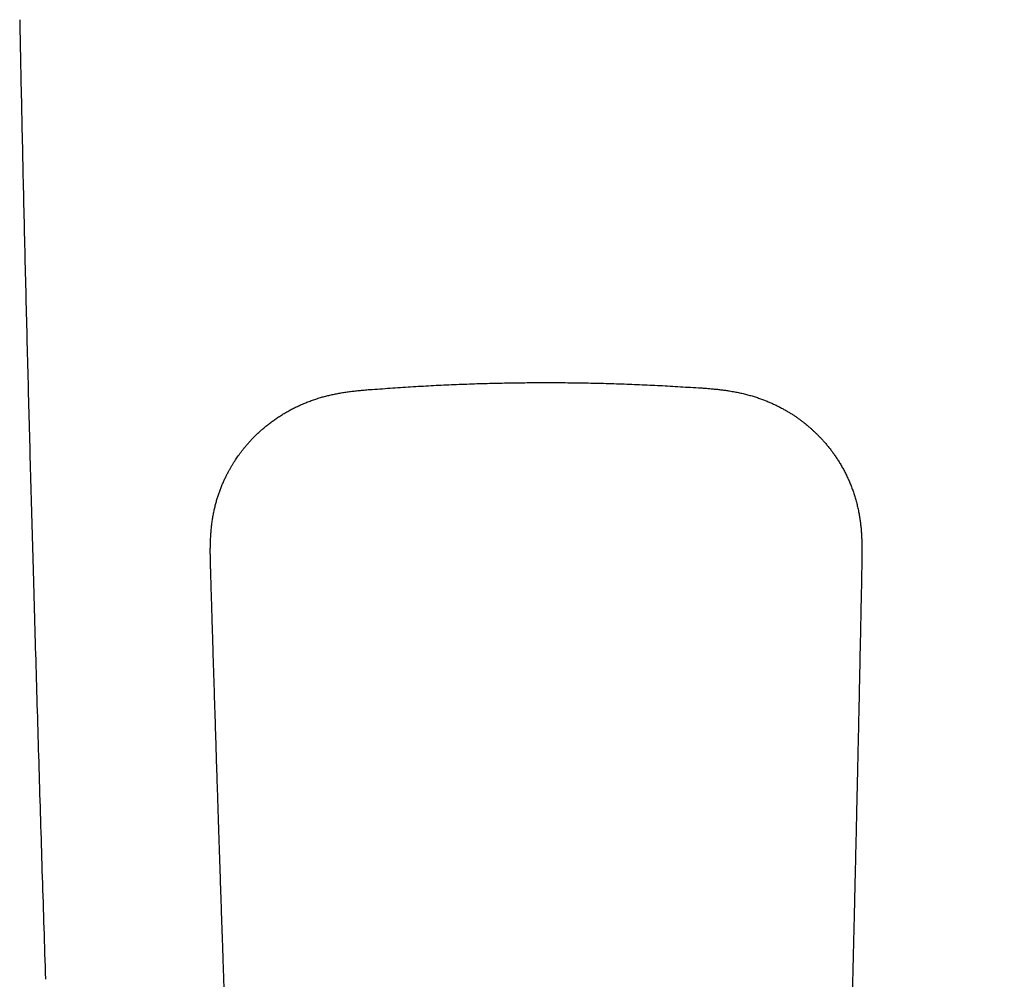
# Model space of a CAD drawing. Header units: millimetres. Extents: x 8 to 750, y 12 to 485.
# Tile 8 of 30: x 367 to 412, y 175 to 219. Entities that reach past the tile are written whole.
import ezdxf

# ---------------------------------------------------------------- set-up
doc = ezdxf.new("R2010")
doc.units = ezdxf.units.MM

msp = doc.modelspace()

# ---------------------------------------------------------------- linework, layer by layer
at = {"color": 7, "linetype": 'Continuous', "lineweight": 30}
for p, q in [((382.754, 202.16), (382.759, 202.155)), ((397.661, 202.235), (397.656, 202.229)), ((405.126, 194.1), (405.124, 194.1))]:
    msp.add_line(p, q, dxfattribs=at)
for points, knots in [([(366.646, 219.056), (366.646, 219.042), (366.672, 217.625), (366.732, 214.806), (366.825, 210.599), (366.925, 206.391), (367.032, 202.184), (367.144, 197.977), (367.223, 195.173), (367.262, 193.771)], [0, 0, 0, 0, 0.001649, 0.168044, 0.334439, 0.50083, 0.667221, 0.833611, 1, 1, 1, 1]), ([(382.759, 202.154), (383.07, 202.177), (383.691, 202.225), (384.624, 202.285), (385.558, 202.338), (386.492, 202.381), (387.421, 202.416), (388.345, 202.442), (389.264, 202.459), (390.182, 202.468), (391.107, 202.469), (392.038, 202.461), (392.976, 202.444), (393.913, 202.418), (394.849, 202.384), (395.785, 202.341), (396.721, 202.29), (397.344, 202.248), (397.656, 202.228)], [0, 0, 0, 0, 0.062724, 0.125447, 0.188168, 0.250888, 0.313607, 0.375205, 0.436802, 0.498399, 0.559997, 0.622851, 0.685707, 0.748563, 0.81142, 0.874279, 0.937138, 1, 1, 1, 1]), ([(375.371, 193.952), (375.369, 194.025), (375.365, 194.17), (375.36, 194.382), (375.357, 194.587), (375.356, 194.784), (375.358, 194.974), (375.362, 195.159), (375.37, 195.359), (375.383, 195.575), (375.403, 195.804), (375.429, 196.025), (375.46, 196.24), (375.496, 196.447), (375.538, 196.649), (375.583, 196.842), (375.632, 197.028), (375.685, 197.207), (375.741, 197.379), (375.802, 197.549), (375.867, 197.717), (375.936, 197.883), (376.007, 198.041), (376.079, 198.19), (376.15, 198.331), (376.222, 198.464), (376.293, 198.589), (376.363, 198.708), (376.434, 198.821), (376.503, 198.928), (376.57, 199.027), (376.637, 199.124), (376.708, 199.222), (376.784, 199.323), (376.866, 199.427), (376.953, 199.534), (377.047, 199.646), (377.149, 199.76), (377.258, 199.878), (377.376, 199.999), (377.501, 200.122), (377.631, 200.242), (377.763, 200.359), (377.899, 200.473), (378.042, 200.586), (378.193, 200.7), (378.351, 200.813), (378.518, 200.925), (378.687, 201.031), (378.856, 201.131), (379.026, 201.225), (379.202, 201.317), (379.386, 201.405), (379.575, 201.49), (379.77, 201.57), (379.971, 201.646), (380.178, 201.717), (380.382, 201.78), (380.581, 201.836), (380.775, 201.885), (380.975, 201.93), (381.18, 201.971), (381.392, 202.008), (381.606, 202.041), (381.823, 202.07), (382.044, 202.095), (382.272, 202.118), (382.51, 202.14), (382.672, 202.153), (382.754, 202.159)], [0, 0, 0, 0, 0.017629, 0.034568, 0.050872, 0.066598, 0.081797, 0.096517, 0.110805, 0.129825, 0.1482, 0.165959, 0.18313, 0.200078, 0.216472, 0.23234, 0.247703, 0.262582, 0.276984, 0.29091, 0.305861, 0.32023, 0.334016, 0.347223, 0.359852, 0.371903, 0.383377, 0.394275, 0.405073, 0.41524, 0.424774, 0.433864, 0.443479, 0.453755, 0.464183, 0.475215, 0.486854, 0.4991, 0.511949, 0.525394, 0.539433, 0.554067, 0.567715, 0.581842, 0.596448, 0.611534, 0.627101, 0.643146, 0.659673, 0.674801, 0.69031, 0.706202, 0.722477, 0.739135, 0.755873, 0.773001, 0.790542, 0.808523, 0.824143, 0.840117, 0.856463, 0.873198, 0.890347, 0.907977, 0.925108, 0.942803, 0.961133, 0.980172, 1, 1, 1, 1]), ([(397.661, 202.233), (397.733, 202.228), (397.876, 202.218), (398.085, 202.202), (398.287, 202.184), (398.481, 202.165), (398.668, 202.144), (398.85, 202.121), (399.046, 202.092), (399.258, 202.057), (399.482, 202.014), (399.698, 201.966), (399.907, 201.913), (400.109, 201.857), (400.304, 201.796), (400.492, 201.732), (400.671, 201.666), (400.844, 201.597), (401.009, 201.525), (401.172, 201.45), (401.334, 201.37), (401.492, 201.286), (401.643, 201.202), (401.785, 201.118), (401.919, 201.035), (402.045, 200.952), (402.163, 200.871), (402.275, 200.791), (402.382, 200.712), (402.482, 200.635), (402.576, 200.56), (402.667, 200.484), (402.759, 200.406), (402.853, 200.321), (402.951, 200.231), (403.051, 200.135), (403.154, 200.032), (403.26, 199.922), (403.369, 199.803), (403.48, 199.676), (403.592, 199.541), (403.702, 199.402), (403.807, 199.26), (403.91, 199.115), (404.011, 198.963), (404.112, 198.804), (404.211, 198.636), (404.309, 198.46), (404.4, 198.283), (404.485, 198.105), (404.564, 197.928), (404.639, 197.743), (404.711, 197.552), (404.778, 197.355), (404.84, 197.153), (404.896, 196.945), (404.947, 196.73), (404.989, 196.52), (405.025, 196.315), (405.054, 196.116), (405.079, 195.912), (405.099, 195.701), (405.114, 195.485), (405.124, 195.267), (405.13, 195.046), (405.133, 194.822), (405.132, 194.589), (405.13, 194.348), (405.127, 194.184), (405.125, 194.1)], [0, 0, 0, 0, 0.017434, 0.034192, 0.050331, 0.065905, 0.080964, 0.095556, 0.109728, 0.128604, 0.146853, 0.164507, 0.181591, 0.198465, 0.214797, 0.23061, 0.245924, 0.260755, 0.275117, 0.289011, 0.303934, 0.318278, 0.332043, 0.34523, 0.357839, 0.369869, 0.381321, 0.392195, 0.402965, 0.4131, 0.4226, 0.431695, 0.441344, 0.451652, 0.462107, 0.473163, 0.484824, 0.497088, 0.509954, 0.523411, 0.537461, 0.552103, 0.565755, 0.579885, 0.594493, 0.60958, 0.625147, 0.641194, 0.657723, 0.672858, 0.688378, 0.704287, 0.720588, 0.737284, 0.754069, 0.771248, 0.788849, 0.8069, 0.822592, 0.838652, 0.855099, 0.871955, 0.889238, 0.907016, 0.924304, 0.942172, 0.960694, 0.979943, 1, 1, 1, 1]), ([(378.518, 121.475), (378.503, 121.668), (378.472, 122.051), (378.426, 122.621), (378.381, 123.182), (378.338, 123.734), (378.298, 124.238), (378.261, 124.697), (378.229, 125.112), (378.197, 125.523), (378.166, 125.929), (378.135, 126.332), (378.105, 126.732), (378.076, 127.128), (378.047, 127.521), (378.02, 127.911), (377.993, 128.296), (377.967, 128.674), (377.941, 129.047), (377.917, 129.416), (377.893, 129.783), (377.869, 130.148), (377.846, 130.512), (377.824, 130.871), (377.802, 131.225), (377.781, 131.572), (377.761, 131.913), (377.741, 132.246), (377.722, 132.575), (377.702, 132.919), (377.682, 133.276), (377.661, 133.647), (377.641, 134.011), (377.622, 134.366), (377.603, 134.714), (377.585, 135.051), (377.568, 135.377), (377.552, 135.692), (377.536, 135.999), (377.521, 136.299), (377.506, 136.589), (377.492, 136.87), (377.478, 137.141), (377.465, 137.405), (377.452, 137.678), (377.438, 137.957), (377.424, 138.243), (377.411, 138.518), (377.398, 138.783), (377.386, 139.038), (377.375, 139.278), (377.364, 139.505), (377.354, 139.719), (377.345, 139.924), (377.336, 140.118), (377.327, 140.303), (377.319, 140.479), (377.312, 140.64), (377.305, 140.788), (377.299, 140.923), (377.293, 141.05), (377.288, 141.168), (377.283, 141.279), (377.278, 141.377), (377.274, 141.463), (377.271, 141.54), (377.267, 141.616), (377.264, 141.695), (377.26, 141.778), (377.256, 141.865), (377.251, 141.969), (377.246, 142.091), (377.239, 142.232), (377.233, 142.381), (377.226, 142.539), (377.218, 142.707), (377.21, 142.884), (377.202, 143.069), (377.194, 143.263), (377.185, 143.464), (377.176, 143.672), (377.167, 143.887), (377.157, 144.11), (377.147, 144.343), (377.137, 144.586), (377.126, 144.839), (377.115, 145.1), (377.103, 145.37), (377.092, 145.649), (377.08, 145.936), (377.067, 146.231), (377.055, 146.534), (377.042, 146.846), (377.029, 147.166), (377.015, 147.494), (377.002, 147.829), (376.988, 148.171), (376.974, 148.518), (376.959, 148.874), (376.944, 149.24), (376.929, 149.617), (376.914, 150.005), (376.898, 150.401), (376.882, 150.802), (376.866, 151.202), (376.85, 151.6), (376.832, 152.066), (376.811, 152.6), (376.787, 153.199), (376.764, 153.789), (376.741, 154.369), (376.719, 154.941), (376.697, 155.504), (376.675, 156.058), (376.654, 156.597), (376.634, 157.122), (376.614, 157.632), (376.595, 158.133), (376.576, 158.627), (376.558, 159.111), (376.54, 159.579), (376.523, 160.03), (376.507, 160.464), (376.491, 160.89), (376.475, 161.309), (376.459, 161.72), (376.444, 162.124), (376.43, 162.521), (376.415, 162.91), (376.401, 163.291), (376.387, 163.663), (376.374, 164.025), (376.361, 164.378), (376.348, 164.724), (376.272, 166.798), (376.195, 168.92), (376.119, 171.093), (376.101, 171.586), (376.084, 172.079), (376.07, 172.484), (376.059, 172.804), (376.05, 173.041), (376.042, 173.288), (376.033, 173.544), (376.024, 173.809), (376.014, 174.084), (376.004, 174.368), (375.994, 174.661), (375.984, 174.964), (375.973, 175.275), (375.962, 175.596), (375.951, 175.927), (375.939, 176.267), (375.927, 176.628), (375.914, 177.011), (375.9, 177.417), (375.886, 177.834), (375.871, 178.262), (375.857, 178.688), (375.843, 179.11), (375.829, 179.528), (375.815, 179.955), (375.8, 180.391), (375.785, 180.834), (375.771, 181.283), (375.756, 181.739), (375.74, 182.203), (375.725, 182.68), (375.709, 183.169), (375.693, 183.671), (375.676, 184.182), (375.659, 184.702), (375.642, 185.232), (375.625, 185.77), (375.608, 186.319), (375.59, 186.876), (375.572, 187.443), (375.554, 188.019), (375.536, 188.604), (375.517, 189.199), (375.498, 189.803), (375.479, 190.437), (375.459, 191.102), (375.437, 191.798), (375.416, 192.506), (375.394, 193.225), (375.38, 193.708), (375.373, 193.952)], [0, 0, 0, 0, 0.008887, 0.017638, 0.026252, 0.034729, 0.043066, 0.049518, 0.055882, 0.062159, 0.068348, 0.07445, 0.080465, 0.086394, 0.092236, 0.097994, 0.103667, 0.109157, 0.114565, 0.119892, 0.125136, 0.130392, 0.135563, 0.14065, 0.145652, 0.150569, 0.155318, 0.159984, 0.16457, 0.169075, 0.174331, 0.179472, 0.184498, 0.189408, 0.194203, 0.198882, 0.203319, 0.207647, 0.211866, 0.215975, 0.219975, 0.223797, 0.227513, 0.231126, 0.234636, 0.238682, 0.242584, 0.246341, 0.249954, 0.253423, 0.256747, 0.259796, 0.262713, 0.265497, 0.268148, 0.270667, 0.273053, 0.275307, 0.277257, 0.279095, 0.280821, 0.282437, 0.283941, 0.285333, 0.286438, 0.287462, 0.288473, 0.289543, 0.290672, 0.291859, 0.293104, 0.294912, 0.296831, 0.29886, 0.301, 0.303292, 0.305699, 0.308221, 0.310857, 0.313608, 0.316422, 0.319346, 0.322381, 0.325527, 0.328851, 0.33229, 0.335844, 0.339514, 0.3433, 0.3472, 0.351216, 0.355339, 0.359576, 0.363929, 0.368396, 0.372979, 0.377592, 0.382316, 0.387151, 0.392097, 0.397258, 0.402535, 0.407927, 0.413413, 0.418867, 0.424272, 0.429626, 0.437892, 0.446036, 0.454056, 0.461955, 0.46973, 0.477382, 0.484912, 0.492319, 0.499369, 0.506304, 0.513125, 0.519831, 0.526423, 0.5329, 0.538902, 0.544802, 0.5506, 0.556296, 0.56189, 0.567382, 0.572772, 0.57806, 0.583246, 0.58833, 0.593223, 0.598019, 0.602716, 0.607351, 0.682578, 0.68928, 0.695981, 0.702683, 0.709388, 0.712489, 0.715717, 0.719071, 0.722551, 0.726158, 0.729891, 0.733751, 0.737737, 0.74185, 0.746088, 0.750454, 0.754945, 0.759563, 0.764308, 0.769673, 0.77519, 0.780861, 0.786685, 0.792661, 0.798215, 0.803895, 0.8097, 0.815631, 0.821689, 0.82776, 0.833953, 0.840267, 0.846703, 0.853395, 0.860214, 0.867159, 0.87423, 0.881428, 0.888752, 0.896203, 0.90378, 0.911483, 0.919313, 0.927269, 0.935352, 0.943561, 0.951896, 0.961211, 0.970679, 0.9803, 0.990073, 1, 1, 1, 1]), ([(405.124, 194.1), (405.119, 193.878), (405.111, 193.437), (405.098, 192.782), (405.084, 192.138), (405.072, 191.505), (405.059, 190.883), (405.046, 190.284), (405.034, 189.708), (405.023, 189.152), (405.011, 188.607), (405, 188.072), (404.989, 187.547), (404.977, 187.032), (404.967, 186.527), (404.956, 186.032), (404.945, 185.547), (404.935, 185.074), (404.925, 184.614), (404.915, 184.167), (404.905, 183.73), (404.895, 183.299), (404.886, 182.876), (404.876, 182.46), (404.867, 182.054), (404.858, 181.659), (404.849, 181.275), (404.84, 180.904), (404.832, 180.544), (404.824, 180.194), (404.816, 179.852), (404.808, 179.517), (404.801, 179.19), (404.793, 178.873), (404.786, 178.566), (404.779, 178.269), (404.772, 177.982), (404.762, 177.555), (404.748, 176.985), (404.731, 176.267), (404.713, 175.545), (404.696, 174.819), (404.678, 174.09), (404.656, 173.216), (404.63, 172.196), (404.601, 171.028), (404.569, 169.797), (404.536, 168.504), (404.501, 167.152), (404.465, 165.799), (404.429, 164.446), (404.392, 163.092), (404.357, 161.836), (404.325, 160.676), (404.296, 159.612), (404.266, 158.544), (404.235, 157.47), (404.204, 156.388), (404.173, 155.308), (404.142, 154.231), (404.11, 153.155), (404.078, 152.072), (404.046, 150.981), (404.019, 150.072), (403.997, 149.35), (403.981, 148.821), (403.965, 148.3), (403.949, 147.788), (403.933, 147.284), (403.918, 146.79), (403.903, 146.304), (403.888, 145.827), (403.873, 145.358), (403.858, 144.899), (403.844, 144.448), (403.829, 144.006), (403.815, 143.573), (403.801, 143.149), (403.787, 142.734), (403.776, 142.381), (403.765, 142.084), (403.757, 141.837), (403.748, 141.583), (403.739, 141.32), (403.729, 141.049), (403.72, 140.776), (403.71, 140.5), (403.699, 140.222), (403.689, 139.938), (403.678, 139.645), (403.666, 139.343), (403.655, 139.03), (403.642, 138.706), (403.629, 138.375), (403.616, 138.036), (403.603, 137.715), (403.591, 137.413), (403.579, 137.131), (403.568, 136.848), (403.556, 136.569), (403.545, 136.3), (403.534, 136.04), (403.524, 135.79), (403.514, 135.55), (403.504, 135.32), (403.494, 135.101), (403.485, 134.893), (403.477, 134.695), (403.468, 134.508), (403.461, 134.337), (403.454, 134.184), (403.448, 134.044), (403.441, 133.903), (403.435, 133.758), (403.428, 133.608), (403.42, 133.444), (403.412, 133.264), (403.403, 133.068), (403.393, 132.866), (403.382, 132.643), (403.371, 132.398), (403.358, 132.13), (403.344, 131.854), (403.33, 131.568), (403.315, 131.273), (403.297, 130.929), (403.276, 130.54), (403.253, 130.111), (403.23, 129.687), (403.206, 129.269), (403.182, 128.858), (403.159, 128.452), (403.134, 128.049), (403.11, 127.648), (403.085, 127.25), (403.063, 126.911), (403.045, 126.628), (403.03, 126.4), (403.015, 126.171), (402.999, 125.935), (402.983, 125.691), (402.966, 125.44), (402.948, 125.181), (402.93, 124.916), (402.912, 124.646), (402.892, 124.37), (402.873, 124.089), (402.853, 123.801), (402.831, 123.486), (402.807, 123.145), (402.781, 122.775), (402.755, 122.395), (402.727, 122.006), (402.708, 121.736), (402.698, 121.597), (402.698, 121.591)], [0, 0, 0, 0, 0.009058, 0.017963, 0.026715, 0.035314, 0.04376, 0.052054, 0.059733, 0.067277, 0.074685, 0.081957, 0.089093, 0.096093, 0.102957, 0.109685, 0.116277, 0.122733, 0.128942, 0.13502, 0.140966, 0.146782, 0.152568, 0.158219, 0.163733, 0.169112, 0.174355, 0.179371, 0.184257, 0.189011, 0.193635, 0.198217, 0.202664, 0.206973, 0.211146, 0.215183, 0.219083, 0.222846, 0.232565, 0.242327, 0.252139, 0.262001, 0.271912, 0.281872, 0.297625, 0.3135, 0.329498, 0.347825, 0.366216, 0.384608, 0.403, 0.421392, 0.439784, 0.454235, 0.468686, 0.483171, 0.497765, 0.512471, 0.52729, 0.5418, 0.556416, 0.571137, 0.585963, 0.600893, 0.60821, 0.615409, 0.622489, 0.62945, 0.636291, 0.643014, 0.649619, 0.656104, 0.66247, 0.668716, 0.674844, 0.680852, 0.68674, 0.692509, 0.698159, 0.703689, 0.706933, 0.710286, 0.71375, 0.717325, 0.721011, 0.724807, 0.728489, 0.732269, 0.736147, 0.740125, 0.744201, 0.748507, 0.752917, 0.757434, 0.762057, 0.766786, 0.770577, 0.774433, 0.778342, 0.782162, 0.785849, 0.789403, 0.792826, 0.796115, 0.799273, 0.802297, 0.805139, 0.807853, 0.810439, 0.812897, 0.814882, 0.816783, 0.818714, 0.820716, 0.822789, 0.824933, 0.827551, 0.830267, 0.833082, 0.835995, 0.839591, 0.843326, 0.847201, 0.851215, 0.855369, 0.859662, 0.865802, 0.871921, 0.877992, 0.884014, 0.889983, 0.8959, 0.901767, 0.907738, 0.913657, 0.919525, 0.922958, 0.926373, 0.929819, 0.933371, 0.937097, 0.940935, 0.944883, 0.948943, 0.953113, 0.957318, 0.961629, 0.966048, 0.970573, 0.976101, 0.981779, 0.987609, 0.993589, 0.999721, 1, 1, 1, 1]), ([(367.262, 193.771), (367.306, 192.25), (367.393, 189.172), (367.531, 184.537), (367.673, 179.865), (367.773, 176.75), (367.824, 175.193)], [0, 0, 0, 0, 0.245495, 0.496996, 0.748498, 1, 1, 1, 1]), ([(367.83, 175.192), (367.826, 175.192), (367.822, 175.192), (367.824, 175.193), (367.824, 175.193)], [0, 0, 0, 0, 0.993663, 1, 1, 1, 1]), ([(410.899, 120.336), (410.907, 120.443), (410.921, 120.654), (410.942, 120.967), (410.963, 121.271), (410.983, 121.567), (411.003, 121.855), (411.021, 122.134), (411.04, 122.405), (411.058, 122.671), (411.075, 122.933), (411.093, 123.191), (411.109, 123.44), (411.125, 123.681), (411.141, 123.914), (411.156, 124.138), (411.17, 124.355), (411.184, 124.563), (411.197, 124.763), (411.209, 124.955), (411.221, 125.138), (411.232, 125.309), (411.242, 125.469), (411.251, 125.618), (411.26, 125.759), (411.269, 125.891), (411.277, 126.019), (411.284, 126.141), (411.291, 126.257), (411.298, 126.363), (411.304, 126.46), (411.309, 126.547), (411.314, 126.625), (411.318, 126.692), (411.321, 126.75), (411.324, 126.795), (411.326, 126.829), (411.327, 126.853), (411.328, 126.872), (411.329, 126.884), (411.33, 126.892), (411.33, 126.9), (411.331, 126.913), (411.332, 126.933), (411.334, 126.961), (411.336, 126.995), (411.338, 127.033), (411.34, 127.074), (411.344, 127.132), (411.348, 127.208), (411.354, 127.306), (411.36, 127.413), (411.367, 127.531), (411.374, 127.658), (411.382, 127.803), (411.391, 127.964), (411.401, 128.137), (411.411, 128.31), (411.425, 128.56), (411.442, 128.886), (411.464, 129.287), (411.483, 129.653), (411.499, 129.983), (411.514, 130.281), (411.529, 130.579), (411.544, 130.882), (411.559, 131.192), (411.574, 131.507), (411.59, 131.863), (411.609, 132.26), (411.628, 132.7), (411.645, 133.088), (411.66, 133.419), (411.671, 133.687), (411.682, 133.951), (411.693, 134.199), (411.702, 134.432), (411.711, 134.65), (411.72, 134.862), (411.728, 135.069), (411.736, 135.27), (411.744, 135.466), (411.752, 135.656), (411.758, 135.811), (411.763, 135.93), (411.766, 136.013), (411.769, 136.088), (411.771, 136.155), (411.774, 136.214), (411.775, 136.264), (411.777, 136.306), (411.779, 136.344), (411.78, 136.384), (411.782, 136.428), (411.784, 136.483), (411.786, 136.55), (411.789, 136.629), (411.793, 136.717), (411.796, 136.813), (411.8, 136.913), (411.804, 137.016), (411.809, 137.161), (411.816, 137.35), (411.825, 137.586), (411.834, 137.832), (411.843, 138.088), (411.853, 138.353), (411.863, 138.627), (411.873, 138.912), (411.883, 139.206), (411.893, 139.507), (411.904, 139.814), (411.914, 140.12), (411.927, 140.48), (411.94, 140.894), (411.956, 141.36), (411.971, 141.837), (411.987, 142.323), (412.002, 142.818), (412.018, 143.306), (412.031, 143.728), (412.042, 144.086), (412.05, 144.381), (412.059, 144.675), (412.068, 144.974), (412.077, 145.28), (412.086, 145.596), (412.096, 145.921), (412.105, 146.256), (412.115, 146.6), (412.125, 146.952), (412.135, 147.311), (412.146, 147.676), (412.156, 148.051), (412.167, 148.438), (412.178, 148.835), (412.189, 149.245), (412.201, 149.664), (412.213, 150.092), (412.224, 150.528), (412.237, 150.969), (412.249, 151.418), (412.261, 151.875), (412.274, 152.345), (412.287, 152.827), (412.3, 153.323), (412.314, 153.828), (412.328, 154.342), (412.342, 154.867), (412.356, 155.401), (412.37, 155.944), (412.385, 156.497), (412.4, 157.059), (412.415, 157.63), (412.43, 158.211), (412.446, 158.799), (412.461, 159.392), (412.477, 159.99), (412.492, 160.598), (412.508, 161.22), (412.524, 161.855), (412.541, 162.504), (412.558, 163.163), (412.575, 163.831), (412.592, 164.509), (412.609, 165.196), (412.626, 165.893), (412.644, 166.6), (412.661, 167.316), (412.679, 168.042), (412.697, 168.778), (412.715, 169.523), (412.733, 170.278), (412.751, 171.021), (412.768, 171.751), (412.785, 172.468), (412.802, 173.194), (412.819, 173.927), (412.836, 174.669), (412.848, 175.166), (412.854, 175.415)], [0, 0, 0, 0, 0.0064249, 0.0126831, 0.0187751, 0.0247009, 0.0304608, 0.0360519, 0.0414734, 0.046731, 0.0520679, 0.0572341, 0.0622328, 0.0670668, 0.0717351, 0.0762352, 0.080565, 0.0847225, 0.088706, 0.0925139, 0.0961448, 0.0995976, 0.102689, 0.1056202, 0.1083906, 0.1109995, 0.1134464, 0.1158979, 0.1181605, 0.1202339, 0.1221174, 0.1238109, 0.1253137, 0.1266255, 0.1277459, 0.1286749, 0.1292459, 0.1297092, 0.1300647, 0.1303125, 0.1304194, 0.1305513, 0.1307467, 0.1311589, 0.1317139, 0.1323889, 0.1331221, 0.1339102, 0.134753, 0.1364429, 0.1383175, 0.1403766, 0.1426202, 0.1450481, 0.1476605, 0.150942, 0.1542363, 0.1575078, 0.1607566, 0.1683997, 0.1759128, 0.1832958, 0.1888581, 0.1943421, 0.1998225, 0.2054039, 0.2110867, 0.2168704, 0.2227547, 0.2305943, 0.2386034, 0.2467806, 0.2516772, 0.2565703, 0.2613365, 0.2659726, 0.2700022, 0.2739286, 0.2777521, 0.2814728, 0.2850909, 0.2886067, 0.2920202, 0.2953282, 0.2969626, 0.298452, 0.2997964, 0.3009959, 0.3020505, 0.3029603, 0.3036855, 0.304313, 0.3050107, 0.3058036, 0.3066918, 0.3079628, 0.3093887, 0.3109693, 0.3127017, 0.314508, 0.3163537, 0.3182387, 0.3222922, 0.3265162, 0.3309107, 0.3354754, 0.3402102, 0.3451148, 0.3501891, 0.3554329, 0.3608459, 0.3663494, 0.3718099, 0.3772252, 0.385644, 0.3939527, 0.402152, 0.4111123, 0.4199395, 0.4286341, 0.4371968, 0.4425117, 0.4477748, 0.4529867, 0.4582745, 0.4637316, 0.4693578, 0.4751528, 0.4811164, 0.4872482, 0.4935481, 0.4998985, 0.5064103, 0.5130831, 0.5199166, 0.5270395, 0.5343292, 0.5417857, 0.5494093, 0.5572001, 0.565015, 0.5729918, 0.5811312, 0.5894336, 0.5980741, 0.6068858, 0.6158695, 0.6250263, 0.6343567, 0.6438598, 0.6535356, 0.6633621, 0.6733601, 0.6835294, 0.6938698, 0.704381, 0.7148706, 0.7255243, 0.736342, 0.7473231, 0.7586968, 0.7702417, 0.7819579, 0.7938455, 0.8059044, 0.8181346, 0.8305361, 0.8431089, 0.855853, 0.8687683, 0.8818548, 0.8951126, 0.9085415, 0.9221416, 0.9347587, 0.9475195, 0.9604241, 0.9734724, 0.9866644, 1, 1, 1, 1])]:
    msp.add_open_spline(points, degree=3, knots=knots, dxfattribs=at)

doc.saveas('drawing.dxf')
